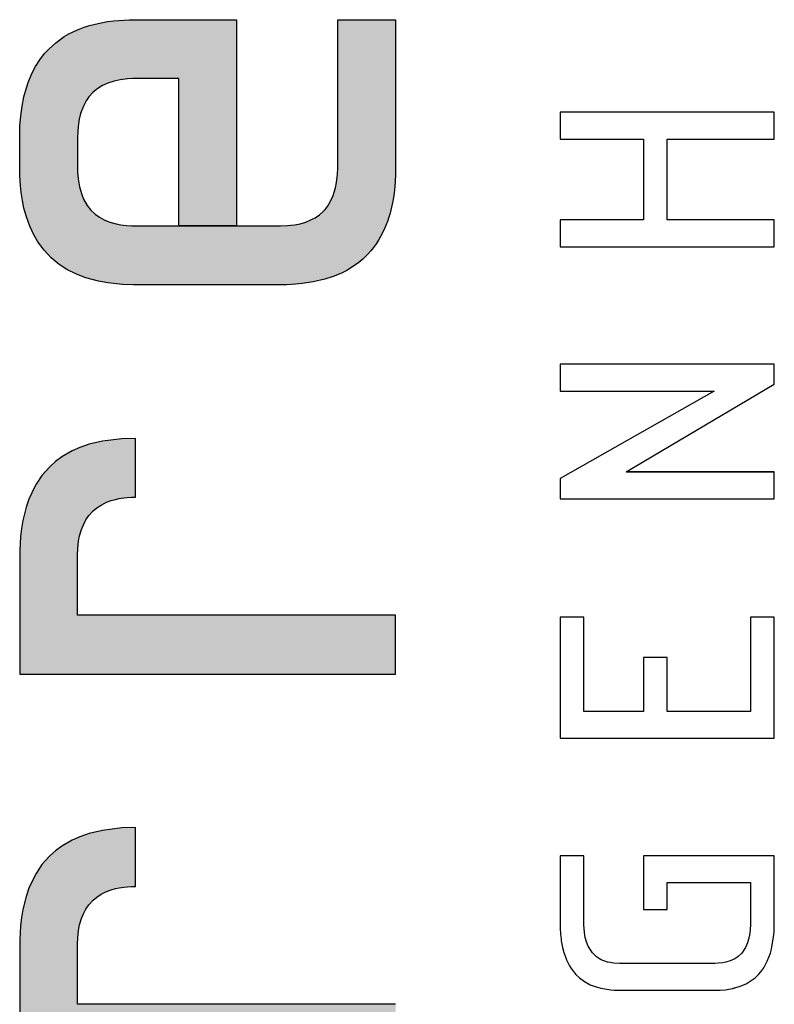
# Model space of a CAD drawing. Extents: x 0 to 84.1, y 0 to 59.4.
# Tile 8 of 17: x 68.456 to 68.95, y 1.662 to 2.306. Entities that reach past the tile are written whole.
import ezdxf

# ---------------------------------------------------------------- set-up
doc = ezdxf.new("R2010")
doc.units = 0
doc.layers.add('16', color=7, linetype='CONTINUOUS')
doc.layers.add('7', color=7, linetype='CONTINUOUS')

msp = doc.modelspace()

# ---------------------------------------------------------------- linework, layer by layer
at = {"layer": '16', "linetype": 'CONTINUOUS'}
for p, q in [((68.949717, 2.245792), (68.809681, 2.245792)), ((68.809681, 2.245792), (68.809681, 2.228183)), ((68.949717, 2.228183), (68.949717, 2.245792)), ((68.809681, 2.228183), (68.864124, 2.228183)), ((68.864124, 2.228183), (68.864124, 2.175359)), ((68.879686, 2.175359), (68.879686, 2.228183)), ((68.879686, 2.228183), (68.949717, 2.228183)), ((68.864124, 2.175359), (68.809681, 2.175359)), ((68.809681, 2.175359), (68.809681, 2.15775)), ((68.949717, 2.175359), (68.879686, 2.175359)), ((68.949717, 2.15775), (68.949717, 2.175359)), ((68.809681, 2.15775), (68.949717, 2.15775)), ((68.809681, 2.15775), (68.809681, 2.15775)), ((68.949717, 2.080995), (68.809681, 2.080995)), ((68.809681, 2.080995), (68.809681, 2.063389)), ((68.949717, 2.067843), (68.949717, 2.080995)), ((68.852916, 2.010565), (68.949717, 2.067843)), ((68.809681, 2.063389), (68.910409, 2.063389)), ((68.910409, 2.063389), (68.809681, 2.006137)), ((68.949717, 2.010565), (68.852916, 2.010565)), ((68.852916, 2.010565), (68.949717, 2.010565)), ((68.949717, 2.010565), (68.852916, 2.010565)), ((68.949717, 1.992956), (68.949717, 2.010565)), ((68.809681, 2.006137), (68.809681, 1.992956)), ((68.809681, 1.992956), (68.949717, 1.992956)), ((68.809681, 1.992956), (68.809681, 1.992956)), ((68.809681, 1.915508), (68.809681, 1.836272)), ((68.825216, 1.915508), (68.809681, 1.915508)), ((68.809681, 1.915508), (68.809681, 1.915508)), ((68.825216, 1.853881), (68.825216, 1.915508)), ((68.949717, 1.915508), (68.934155, 1.915508)), ((68.934155, 1.915508), (68.934155, 1.853881)), ((68.949717, 1.836273), (68.949717, 1.915508)), ((68.879686, 1.889097), (68.864124, 1.889097)), ((68.864124, 1.889097), (68.864124, 1.853881)), ((68.879686, 1.853881), (68.879686, 1.889097)), ((68.864124, 1.853881), (68.825216, 1.853881)), ((68.934155, 1.853881), (68.879686, 1.853881)), ((68.809681, 1.836272), (68.949717, 1.836273)), ((68.809681, 1.759515), (68.809681, 1.714512)), ((68.825216, 1.759515), (68.809681, 1.759515)), ((68.825216, 1.759377), (68.825216, 1.759515)), ((68.82523, 1.71417), (68.825216, 1.759377)), ((68.949717, 1.759511), (68.864124, 1.759511)), ((68.864124, 1.759511), (68.864124, 1.724299)), ((68.949708, 1.714213), (68.949717, 1.759511)), ((68.879684, 1.724299), (68.879684, 1.741877)), ((68.879684, 1.741877), (68.934155, 1.741877)), ((68.934155, 1.741877), (68.934155, 1.71465)), ((68.864124, 1.724299), (68.879684, 1.724299)), ((68.809681, 1.714512), (68.8097, 1.713496)), ((68.8097, 1.713496), (68.809737, 1.712162)), ((68.825313, 1.712198), (68.82523, 1.71417)), ((68.934155, 1.71465), (68.933964, 1.710936)), ((68.94966, 1.712204), (68.949708, 1.714213)), ((68.809737, 1.712162), (68.809794, 1.710849)), ((68.809794, 1.710849), (68.80987, 1.709558)), ((68.80987, 1.709558), (68.809965, 1.708288)), ((68.809965, 1.708288), (68.810142, 1.706424)), ((68.825593, 1.709212), (68.825313, 1.712198)), ((68.826125, 1.706099), (68.825593, 1.709212)), ((68.933491, 1.707342), (68.932248, 1.702556)), ((68.933964, 1.710936), (68.933491, 1.707342)), ((68.94787, 1.698399), (68.949258, 1.706463)), ((68.949258, 1.706463), (68.949528, 1.709597)), ((68.949528, 1.709597), (68.94966, 1.712204)), ((68.810142, 1.706424), (68.810283, 1.705208)), ((68.810283, 1.705208), (68.810444, 1.704014)), ((68.810444, 1.704014), (68.810624, 1.702841)), ((68.810624, 1.702841), (68.810823, 1.70169)), ((68.810823, 1.70169), (68.811041, 1.70056)), ((68.811041, 1.70056), (68.811278, 1.699452)), ((68.826889, 1.703247), (68.826125, 1.706099)), ((68.828008, 1.700384), (68.826889, 1.703247)), ((68.829413, 1.697845), (68.828008, 1.700384)), ((68.932248, 1.702556), (68.930928, 1.699507)), ((68.811278, 1.699452), (68.812103, 1.696257)), ((68.812103, 1.696257), (68.813282, 1.692774)), ((68.830742, 1.696046), (68.829413, 1.697845)), ((68.833508, 1.693394), (68.830742, 1.696046)), ((68.928392, 1.695771), (68.925795, 1.693343)), ((68.930928, 1.699507), (68.928392, 1.695771)), ((68.945142, 1.690476), (68.947149, 1.695775)), ((68.947149, 1.695775), (68.94787, 1.698399)), ((68.813282, 1.692774), (68.813858, 1.691362)), ((68.813858, 1.691362), (68.815843, 1.687416)), ((68.815843, 1.687416), (68.816849, 1.685803)), ((68.835339, 1.692163), (68.833508, 1.693394)), ((68.836576, 1.691498), (68.835339, 1.692163)), ((68.840716, 1.689988), (68.836576, 1.691498)), ((68.841015, 1.689914), (68.840716, 1.689988)), ((68.844822, 1.689267), (68.841015, 1.689914)), ((68.84858, 1.689083), (68.844822, 1.689267)), ((68.910805, 1.689083), (68.84858, 1.689083)), ((68.913079, 1.689149), (68.910805, 1.689083)), ((68.916083, 1.689465), (68.913079, 1.689149)), ((68.917959, 1.689821), (68.916083, 1.689465)), ((68.920856, 1.690671), (68.917959, 1.689821)), ((68.923956, 1.692118), (68.920856, 1.690671)), ((68.925795, 1.693343), (68.923956, 1.692118)), ((68.942819, 1.686223), (68.943805, 1.68786)), ((68.943805, 1.68786), (68.945142, 1.690476)), ((68.816849, 1.685803), (68.817653, 1.684649)), ((68.817653, 1.684649), (68.819089, 1.682835)), ((68.819089, 1.682835), (68.820007, 1.68181)), ((68.820007, 1.68181), (68.822316, 1.679608)), ((68.937097, 1.679626), (68.939405, 1.681831)), ((68.939405, 1.681831), (68.940911, 1.683566)), ((68.940911, 1.683566), (68.942819, 1.686223)), ((68.822316, 1.679608), (68.825628, 1.677163)), ((68.825628, 1.677163), (68.829323, 1.675155)), ((68.829323, 1.675155), (68.832464, 1.673895)), ((68.922569, 1.672668), (68.928773, 1.674594)), ((68.928773, 1.674594), (68.929656, 1.674971)), ((68.929656, 1.674971), (68.931365, 1.675789)), ((68.931365, 1.675789), (68.937097, 1.679626)), ((68.832464, 1.673895), (68.836338, 1.672777)), ((68.836338, 1.672777), (68.84272, 1.671744)), ((68.84272, 1.671744), (68.844998, 1.671572)), ((68.844998, 1.671572), (68.848605, 1.671475)), ((68.848605, 1.671475), (68.851564, 1.671475)), ((68.851564, 1.671475), (68.9108, 1.671475)), ((68.9108, 1.671475), (68.914412, 1.671575)), ((68.914412, 1.671575), (68.917802, 1.671867)), ((68.917802, 1.671867), (68.923576, 1.672906)), ((68.923576, 1.672906), (68.922569, 1.672668))]:
    msp.add_line(p, q, dxfattribs=at)
at = {"layer": '7', "linetype": 'CONTINUOUS'}
for points in [[(68.664279, 2.306264), (68.702104, 2.306264), (68.702104, 2.20983), (68.702026, 2.205091), (68.7018, 2.200501), (68.701534, 2.197159), (68.701051, 2.192832), (68.700418, 2.188658), (68.699847, 2.185624), (68.699419, 2.183649), (68.698955, 2.181713), (68.698454, 2.179813), (68.697633, 2.177035), (68.696728, 2.174341), (68.695741, 2.171732), (68.695037, 2.170039), (68.693517, 2.166768), (68.69228, 2.164412), (68.690958, 2.162142), (68.689555, 2.159956), (68.687554, 2.157174), (68.685957, 2.155186), (68.683697, 2.152667), (68.681905, 2.150876), (68.680664, 2.149731), (68.678072, 2.147551), (68.673906, 2.144563), (68.670181, 2.142334), (68.666224, 2.140338), (68.661171, 2.138256), (68.655785, 2.136512), (68.648089, 2.134715), (68.640867, 2.133637), (68.636539, 2.133229), (68.63092, 2.132929), (68.627438, 2.132864), (68.530429, 2.132864), (68.52357, 2.133108), (68.513906, 2.134105), (68.507879, 2.135194), (68.499461, 2.137464), (68.493433, 2.139756), (68.487096, 2.142942), (68.482035, 2.146223), (68.476808, 2.150538), (68.472171, 2.155456), (68.468127, 2.160977), (68.465482, 2.165514), (68.462816, 2.171234), (68.460604, 2.177416), (68.459068, 2.183082), (68.458043, 2.188061), (68.457248, 2.193277), (68.45678, 2.197617), (68.456353, 2.204412), (68.456285, 2.206751), (68.456254, 2.229697), (68.456443, 2.236731), (68.456967, 2.243426), (68.457823, 2.249783), (68.459011, 2.255801), (68.459989, 2.259625), (68.461733, 2.265079), (68.464188, 2.271014), (68.466652, 2.275733), (68.469451, 2.280113), (68.472581, 2.284155), (68.475444, 2.287264), (68.479842, 2.291222), (68.48542, 2.295179), (68.488431, 2.296933), (68.494057, 2.299636), (68.498352, 2.301286), (68.501954, 2.302435), (68.507636, 2.303879), (68.513648, 2.304981), (68.517842, 2.305528), (68.527818, 2.306207), (68.540841, 2.306264), (68.598122, 2.306264), (68.598122, 2.171395), (68.560299, 2.171395), (68.560299, 2.26773), (68.530341, 2.26773), (68.526677, 2.267532), (68.521926, 2.26695), (68.518016, 2.266111), (68.513969, 2.264808), (68.510298, 2.263121), (68.506655, 2.260798), (68.504074, 2.258602), (68.501522, 2.255769), (68.499798, 2.253304), (68.497913, 2.249794), (68.496118, 2.244988), (68.495165, 2.241137), (68.494449, 2.236443), (68.494179, 2.233104), (68.494077, 2.228838), (68.494077, 2.224256), (68.494077, 2.21053), (68.494146, 2.206683), (68.494499, 2.202215), (68.495358, 2.197056), (68.496838, 2.191928), (68.498071, 2.188961), (68.500468, 2.184769), (68.502845, 2.181763), (68.505597, 2.17914), (68.508357, 2.177129), (68.511413, 2.17542), (68.515203, 2.173858), (68.519367, 2.172677), (68.52235, 2.172103), (68.52604, 2.171647), (68.529382, 2.171439), (68.533074, 2.171395), (68.535543, 2.171395), (68.626898, 2.171395), (68.631457, 2.171575), (68.636232, 2.172136), (68.639684, 2.172837), (68.643353, 2.173918), (68.647126, 2.175496), (68.649433, 2.176759), (68.652249, 2.178708), (68.654471, 2.180661), (68.655918, 2.182197), (68.657504, 2.184195), (68.659357, 2.187124), (68.661259, 2.19121), (68.662817, 2.19625), (68.663517, 2.199756), (68.664124, 2.205163), (68.664275, 2.20923), (68.664279, 2.213516), (68.664279, 2.306264)], [(68.702104, 1.878328), (68.702104, 1.916842), (68.702104, 1.91686), (68.702101, 1.916862), (68.494077, 1.916862), (68.494081, 1.956296), (68.494244, 1.960353), (68.494787, 1.965229), (68.495469, 1.968757), (68.496679, 1.972952), (68.497878, 1.975949), (68.499528, 1.979093), (68.501474, 1.981935), (68.504321, 1.985061), (68.50659, 1.98697), (68.509458, 1.988867), (68.513039, 1.990643), (68.516083, 1.991759), (68.518869, 1.992532), (68.52132, 1.993047), (68.524411, 1.99351), (68.526565, 1.993723), (68.529359, 1.993885), (68.531678, 1.993929), (68.5319, 1.993932), (68.5319, 2.032464), (68.523011, 2.032182), (68.510343, 2.030625), (68.501716, 2.028567), (68.495524, 2.026437), (68.490577, 2.024244), (68.483779, 2.020319), (68.479664, 2.017279), (68.475882, 2.013898), (68.470832, 2.008192), (68.466972, 2.002479), (68.466101, 2.000957), (68.462294, 1.99278), (68.460454, 1.987421), (68.458319, 1.978748), (68.457457, 1.9736), (68.456826, 1.968218), (68.456488, 1.963742), (68.456298, 1.959116), (68.456259, 1.956746), (68.456254, 1.952511), (68.456254, 1.947206), (68.456254, 1.942038), (68.456254, 1.878328), (68.702104, 1.878328)], [(68.702104, 1.662311), (68.702104, 1.662329), (68.702101, 1.662331), (68.494077, 1.662331), (68.494081, 1.701765), (68.494244, 1.705822), (68.494787, 1.710698), (68.495469, 1.714226), (68.496679, 1.718421), (68.497878, 1.721418), (68.499528, 1.724562), (68.501474, 1.727404), (68.504321, 1.73053), (68.50659, 1.732439), (68.509458, 1.734336), (68.513039, 1.736112), (68.516083, 1.737228), (68.518869, 1.738001), (68.52132, 1.738516), (68.524411, 1.738979), (68.526565, 1.739192), (68.529359, 1.739354), (68.531678, 1.739398), (68.5319, 1.739401), (68.5319, 1.777933), (68.523011, 1.777651), (68.510343, 1.776094), (68.501716, 1.774036), (68.495524, 1.771906), (68.490577, 1.769713), (68.483779, 1.765788), (68.479664, 1.762748), (68.475882, 1.759367), (68.470832, 1.753661), (68.466972, 1.747948), (68.466101, 1.746426), (68.462294, 1.738249), (68.460454, 1.73289), (68.458319, 1.724217), (68.457457, 1.719069), (68.456826, 1.713687), (68.456488, 1.709211), (68.456298, 1.704585), (68.456259, 1.702215), (68.456254, 1.69798), (68.456254, 1.692675), (68.456254, 1.687506), (68.456254, 1.623796)]]:
    msp.add_lwpolyline(points, dxfattribs=at)
for points in [[(68.513969, 2.264808), (68.513648, 2.304981), (68.517842, 2.305528)], [(68.513969, 2.264808), (68.517842, 2.305528), (68.518016, 2.266111)], [(68.518016, 2.266111), (68.517842, 2.305528), (68.527818, 2.306207)], [(68.518016, 2.266111), (68.527818, 2.306207), (68.521926, 2.26695)], [(68.521926, 2.26695), (68.527818, 2.306207), (68.526677, 2.267532)], [(68.526677, 2.267532), (68.527818, 2.306207), (68.530341, 2.26773)], [(68.527818, 2.306207), (68.540841, 2.306264), (68.530341, 2.26773)], [(68.530341, 2.26773), (68.540841, 2.306264), (68.560299, 2.26773)], [(68.540841, 2.306264), (68.598122, 2.306264), (68.560299, 2.26773)], [(68.560299, 2.26773), (68.598122, 2.306264), (68.560299, 2.171395)], [(68.598122, 2.306264), (68.598122, 2.171395), (68.560299, 2.171395)], [(68.664279, 2.213516), (68.702104, 2.306264), (68.666224, 2.140338)], [(68.702104, 2.306264), (68.664279, 2.213516), (68.664279, 2.306264)], [(68.702104, 2.306264), (68.670181, 2.142334), (68.666224, 2.140338)], [(68.673906, 2.144563), (68.670181, 2.142334), (68.702104, 2.306264)], [(68.678072, 2.147551), (68.673906, 2.144563), (68.702104, 2.306264)], [(68.680664, 2.149731), (68.678072, 2.147551), (68.702104, 2.306264)], [(68.681905, 2.150876), (68.680664, 2.149731), (68.702104, 2.306264)], [(68.683697, 2.152667), (68.681905, 2.150876), (68.702104, 2.306264)], [(68.685957, 2.155186), (68.683697, 2.152667), (68.702104, 2.306264)], [(68.687554, 2.157174), (68.685957, 2.155186), (68.702104, 2.306264)], [(68.689555, 2.159956), (68.687554, 2.157174), (68.702104, 2.306264)], [(68.690958, 2.162142), (68.689555, 2.159956), (68.702104, 2.306264)], [(68.69228, 2.164412), (68.690958, 2.162142), (68.702104, 2.306264)], [(68.693517, 2.166768), (68.69228, 2.164412), (68.702104, 2.306264)], [(68.695037, 2.170039), (68.693517, 2.166768), (68.702104, 2.306264)], [(68.695741, 2.171732), (68.695037, 2.170039), (68.702104, 2.306264)], [(68.696728, 2.174341), (68.695741, 2.171732), (68.702104, 2.306264)], [(68.697633, 2.177035), (68.696728, 2.174341), (68.702104, 2.306264)], [(68.698454, 2.179813), (68.697633, 2.177035), (68.702104, 2.306264)], [(68.698955, 2.181713), (68.698454, 2.179813), (68.702104, 2.306264)], [(68.699419, 2.183649), (68.698955, 2.181713), (68.702104, 2.306264)], [(68.699847, 2.185624), (68.699419, 2.183649), (68.702104, 2.306264)], [(68.700418, 2.188658), (68.699847, 2.185624), (68.702104, 2.306264)], [(68.701051, 2.192832), (68.700418, 2.188658), (68.702104, 2.306264)], [(68.701534, 2.197159), (68.701051, 2.192832), (68.702104, 2.306264)], [(68.7018, 2.200501), (68.701534, 2.197159), (68.702104, 2.306264)], [(68.702026, 2.205091), (68.7018, 2.200501), (68.702104, 2.306264)], [(68.702104, 2.20983), (68.702026, 2.205091), (68.702104, 2.306264)], [(68.494057, 2.299636), (68.493433, 2.139756), (68.488431, 2.296933)], [(68.494057, 2.299636), (68.494077, 2.21053), (68.493433, 2.139756)], [(68.498352, 2.301286), (68.494179, 2.233104), (68.494057, 2.299636)], [(68.494077, 2.228838), (68.494077, 2.21053), (68.494057, 2.299636)], [(68.494057, 2.299636), (68.494179, 2.233104), (68.494077, 2.228838)], [(68.498352, 2.301286), (68.494449, 2.236443), (68.494179, 2.233104)], [(68.498352, 2.301286), (68.495165, 2.241137), (68.494449, 2.236443)], [(68.498352, 2.301286), (68.496118, 2.244988), (68.495165, 2.241137)], [(68.498352, 2.301286), (68.497913, 2.249794), (68.496118, 2.244988)], [(68.498352, 2.301286), (68.499798, 2.253304), (68.497913, 2.249794)], [(68.501954, 2.302435), (68.499798, 2.253304), (68.498352, 2.301286)], [(68.501954, 2.302435), (68.501522, 2.255769), (68.499798, 2.253304)], [(68.501954, 2.302435), (68.504074, 2.258602), (68.501522, 2.255769)], [(68.501954, 2.302435), (68.507636, 2.303879), (68.504074, 2.258602)], [(68.506655, 2.260798), (68.504074, 2.258602), (68.507636, 2.303879)], [(68.506655, 2.260798), (68.507636, 2.303879), (68.510298, 2.263121)], [(68.510298, 2.263121), (68.507636, 2.303879), (68.513648, 2.304981)], [(68.510298, 2.263121), (68.513648, 2.304981), (68.513969, 2.264808)], [(68.48542, 2.295179), (68.482035, 2.146223), (68.479842, 2.291222)], [(68.48542, 2.295179), (68.487096, 2.142942), (68.482035, 2.146223)], [(68.488431, 2.296933), (68.487096, 2.142942), (68.48542, 2.295179)], [(68.488431, 2.296933), (68.493433, 2.139756), (68.487096, 2.142942)], [(68.475444, 2.287264), (68.476808, 2.150538), (68.472581, 2.284155)], [(68.479842, 2.291222), (68.476808, 2.150538), (68.475444, 2.287264)], [(68.479842, 2.291222), (68.482035, 2.146223), (68.476808, 2.150538)], [(68.466652, 2.275733), (68.469451, 2.280113), (68.468127, 2.160977)], [(68.468127, 2.160977), (68.469451, 2.280113), (68.472171, 2.155456)], [(68.469451, 2.280113), (68.472581, 2.284155), (68.472171, 2.155456)], [(68.472171, 2.155456), (68.472581, 2.284155), (68.476808, 2.150538)], [(68.464188, 2.271014), (68.466652, 2.275733), (68.465482, 2.165514)], [(68.465482, 2.165514), (68.466652, 2.275733), (68.468127, 2.160977)], [(68.461733, 2.265079), (68.464188, 2.271014), (68.462816, 2.171234)], [(68.462816, 2.171234), (68.464188, 2.271014), (68.465482, 2.165514)], [(68.459989, 2.259625), (68.461733, 2.265079), (68.460604, 2.177416)], [(68.460604, 2.177416), (68.461733, 2.265079), (68.462816, 2.171234)], [(68.457823, 2.249783), (68.459011, 2.255801), (68.458043, 2.188061)], [(68.458043, 2.188061), (68.459011, 2.255801), (68.459068, 2.183082)], [(68.459011, 2.255801), (68.459989, 2.259625), (68.459068, 2.183082)], [(68.459068, 2.183082), (68.459989, 2.259625), (68.460604, 2.177416)], [(68.456967, 2.243426), (68.457823, 2.249783), (68.457248, 2.193277)], [(68.457248, 2.193277), (68.457823, 2.249783), (68.458043, 2.188061)], [(68.456443, 2.236731), (68.456967, 2.243426), (68.45678, 2.197617)], [(68.45678, 2.197617), (68.456967, 2.243426), (68.457248, 2.193277)], [(68.456254, 2.229697), (68.456443, 2.236731), (68.456285, 2.206751)], [(68.456443, 2.236731), (68.456353, 2.204412), (68.456285, 2.206751)], [(68.456353, 2.204412), (68.456443, 2.236731), (68.45678, 2.197617)], [(68.494077, 2.21053), (68.494077, 2.224256), (68.494077, 2.228838)], [(68.493433, 2.139756), (68.494077, 2.21053), (68.494146, 2.206683)], [(68.664124, 2.205163), (68.664275, 2.20923), (68.666224, 2.140338)], [(68.664275, 2.20923), (68.664279, 2.213516), (68.666224, 2.140338)], [(68.493433, 2.139756), (68.494146, 2.206683), (68.499461, 2.137464)], [(68.494146, 2.206683), (68.494499, 2.202215), (68.499461, 2.137464)], [(68.663517, 2.199756), (68.664124, 2.205163), (68.666224, 2.140338)], [(68.494499, 2.202215), (68.495358, 2.197056), (68.499461, 2.137464)], [(68.495358, 2.197056), (68.496838, 2.191928), (68.499461, 2.137464)], [(68.661259, 2.19121), (68.662817, 2.19625), (68.666224, 2.140338)], [(68.662817, 2.19625), (68.663517, 2.199756), (68.666224, 2.140338)], [(68.498071, 2.188961), (68.499461, 2.137464), (68.496838, 2.191928)], [(68.659357, 2.187124), (68.661259, 2.19121), (68.661171, 2.138256)], [(68.661171, 2.138256), (68.661259, 2.19121), (68.666224, 2.140338)], [(68.500468, 2.184769), (68.499461, 2.137464), (68.498071, 2.188961)], [(68.500468, 2.184769), (68.507879, 2.135194), (68.499461, 2.137464)], [(68.502845, 2.181763), (68.507879, 2.135194), (68.500468, 2.184769)], [(68.655918, 2.182197), (68.657504, 2.184195), (68.661171, 2.138256)], [(68.657504, 2.184195), (68.659357, 2.187124), (68.661171, 2.138256)], [(68.502845, 2.181763), (68.505597, 2.17914), (68.507879, 2.135194)], [(68.505597, 2.17914), (68.508357, 2.177129), (68.507879, 2.135194)], [(68.507879, 2.135194), (68.508357, 2.177129), (68.513906, 2.134105)], [(68.508357, 2.177129), (68.511413, 2.17542), (68.513906, 2.134105)], [(68.647126, 2.175496), (68.649433, 2.176759), (68.648089, 2.134715)], [(68.648089, 2.134715), (68.649433, 2.176759), (68.655785, 2.136512)], [(68.649433, 2.176759), (68.652249, 2.178708), (68.655785, 2.136512)], [(68.652249, 2.178708), (68.654471, 2.180661), (68.655785, 2.136512)], [(68.654471, 2.180661), (68.655918, 2.182197), (68.655785, 2.136512)], [(68.655785, 2.136512), (68.655918, 2.182197), (68.661171, 2.138256)], [(68.513906, 2.134105), (68.511413, 2.17542), (68.515203, 2.173858)], [(68.52357, 2.133108), (68.513906, 2.134105), (68.515203, 2.173858)], [(68.52357, 2.133108), (68.515203, 2.173858), (68.519367, 2.172677)], [(68.52357, 2.133108), (68.519367, 2.172677), (68.52235, 2.172103)], [(68.52357, 2.133108), (68.52235, 2.172103), (68.52604, 2.171647)], [(68.52357, 2.133108), (68.52604, 2.171647), (68.530429, 2.132864)], [(68.529382, 2.171439), (68.530429, 2.132864), (68.52604, 2.171647)], [(68.533074, 2.171395), (68.530429, 2.132864), (68.529382, 2.171439)], [(68.533074, 2.171395), (68.627438, 2.132864), (68.530429, 2.132864)], [(68.535543, 2.171395), (68.627438, 2.132864), (68.533074, 2.171395)], [(68.535543, 2.171395), (68.560299, 2.171395), (68.627438, 2.132864)], [(68.560299, 2.171395), (68.598122, 2.171395), (68.627438, 2.132864)], [(68.598122, 2.171395), (68.626898, 2.171395), (68.627438, 2.132864)], [(68.626898, 2.171395), (68.631457, 2.171575), (68.627438, 2.132864)], [(68.627438, 2.132864), (68.631457, 2.171575), (68.63092, 2.132929)], [(68.631457, 2.171575), (68.636539, 2.133229), (68.63092, 2.132929)], [(68.636232, 2.172136), (68.636539, 2.133229), (68.631457, 2.171575)], [(68.639684, 2.172837), (68.636539, 2.133229), (68.636232, 2.172136)], [(68.639684, 2.172837), (68.640867, 2.133637), (68.636539, 2.133229)], [(68.643353, 2.173918), (68.640867, 2.133637), (68.639684, 2.172837)], [(68.643353, 2.173918), (68.648089, 2.134715), (68.640867, 2.133637)], [(68.647126, 2.175496), (68.648089, 2.134715), (68.643353, 2.173918)], [(68.501716, 2.028567), (68.495524, 2.026437), (68.496679, 1.972952)], [(68.501716, 2.028567), (68.496679, 1.972952), (68.497878, 1.975949)], [(68.501716, 2.028567), (68.497878, 1.975949), (68.499528, 1.979093)], [(68.501716, 2.028567), (68.499528, 1.979093), (68.501474, 1.981935)], [(68.501716, 2.028567), (68.501474, 1.981935), (68.504321, 1.985061)], [(68.510343, 2.030625), (68.501716, 2.028567), (68.504321, 1.985061)], [(68.510343, 2.030625), (68.504321, 1.985061), (68.50659, 1.98697)], [(68.510343, 2.030625), (68.50659, 1.98697), (68.509458, 1.988867)], [(68.510343, 2.030625), (68.509458, 1.988867), (68.513039, 1.990643)], [(68.523011, 2.032182), (68.510343, 2.030625), (68.513039, 1.990643)], [(68.523011, 2.032182), (68.513039, 1.990643), (68.516083, 1.991759)], [(68.523011, 2.032182), (68.516083, 1.991759), (68.518869, 1.992532)], [(68.523011, 2.032182), (68.518869, 1.992532), (68.52132, 1.993047)], [(68.523011, 2.032182), (68.52132, 1.993047), (68.524411, 1.99351)], [(68.5319, 2.032464), (68.523011, 2.032182), (68.524411, 1.99351)], [(68.5319, 2.032464), (68.524411, 1.99351), (68.526565, 1.993723)], [(68.5319, 2.032464), (68.526565, 1.993723), (68.529359, 1.993885)], [(68.5319, 2.032464), (68.529359, 1.993885), (68.531678, 1.993929)], [(68.5319, 2.032464), (68.531678, 1.993929), (68.531678, 1.993929)], [(68.494077, 1.916862), (68.490577, 2.024244), (68.483779, 2.020319)], [(68.495524, 2.026437), (68.490577, 2.024244), (68.494081, 1.956296)], [(68.494077, 1.916862), (68.494081, 1.956296), (68.490577, 2.024244)], [(68.495524, 2.026437), (68.494081, 1.956296), (68.494244, 1.960353)], [(68.495524, 2.026437), (68.494244, 1.960353), (68.494787, 1.965229)], [(68.495524, 2.026437), (68.494787, 1.965229), (68.495469, 1.968757)], [(68.495524, 2.026437), (68.495469, 1.968757), (68.496679, 1.972952)], [(68.494077, 1.916862), (68.479664, 2.017279), (68.475882, 2.013898)], [(68.494077, 1.916862), (68.483779, 2.020319), (68.479664, 2.017279)], [(68.494077, 1.916862), (68.475882, 2.013898), (68.470832, 2.008192)], [(68.494077, 1.916862), (68.470832, 2.008192), (68.466972, 2.002479)], [(68.494077, 1.916862), (68.466101, 2.000957), (68.462294, 1.99278)], [(68.494077, 1.916862), (68.466972, 2.002479), (68.466101, 2.000957)], [(68.494077, 1.916862), (68.462294, 1.99278), (68.460454, 1.987421)], [(68.494077, 1.916862), (68.460454, 1.987421), (68.458319, 1.978748)], [(68.494077, 1.916862), (68.458319, 1.978748), (68.457457, 1.9736)], [(68.494077, 1.916862), (68.457457, 1.9736), (68.456826, 1.968218)], [(68.494077, 1.916862), (68.456826, 1.968218), (68.456488, 1.963742)], [(68.494077, 1.916862), (68.456298, 1.959116), (68.456259, 1.956746)], [(68.494077, 1.916862), (68.456488, 1.963742), (68.456298, 1.959116)], [(68.494077, 1.916862), (68.456259, 1.956746), (68.456254, 1.952511)], [(68.494077, 1.916862), (68.456254, 1.952511), (68.456254, 1.947206)], [(68.494077, 1.916862), (68.456254, 1.947206), (68.456254, 1.942038)], [(68.494077, 1.916862), (68.456254, 1.942038), (68.456254, 1.878328)], [(68.494077, 1.916862), (68.456254, 1.878328), (68.702104, 1.878328)], [(68.494077, 1.916862), (68.702104, 1.878328), (68.702104, 1.916842)], [(68.702104, 1.916842), (68.702104, 1.916842), (68.702104, 1.878328)], [(68.702104, 1.916842), (68.702104, 1.878328), (68.702104, 1.916842)], [(68.523011, 1.777651), (68.510343, 1.776094), (68.513039, 1.736112)], [(68.523011, 1.777651), (68.513039, 1.736112), (68.516083, 1.737228)], [(68.523011, 1.777651), (68.516083, 1.737228), (68.518869, 1.738001)], [(68.523011, 1.777651), (68.518869, 1.738001), (68.52132, 1.738516)], [(68.523011, 1.777651), (68.52132, 1.738516), (68.524411, 1.738979)], [(68.5319, 1.777933), (68.523011, 1.777651), (68.524411, 1.738979)], [(68.5319, 1.777933), (68.524411, 1.738979), (68.526565, 1.739192)], [(68.5319, 1.777933), (68.526565, 1.739192), (68.529359, 1.739354)], [(68.5319, 1.777933), (68.529359, 1.739354), (68.531678, 1.739398)], [(68.5319, 1.777933), (68.531678, 1.739398), (68.531678, 1.739398)], [(68.495524, 1.771906), (68.490577, 1.769713), (68.494081, 1.701765)], [(68.495524, 1.771906), (68.494081, 1.701765), (68.494244, 1.705822)], [(68.495524, 1.771906), (68.494244, 1.705822), (68.494787, 1.710698)], [(68.495524, 1.771906), (68.494787, 1.710698), (68.495469, 1.714226)], [(68.495524, 1.771906), (68.495469, 1.714226), (68.496679, 1.718421)], [(68.501716, 1.774036), (68.495524, 1.771906), (68.496679, 1.718421)], [(68.501716, 1.774036), (68.496679, 1.718421), (68.497878, 1.721418)], [(68.501716, 1.774036), (68.497878, 1.721418), (68.499528, 1.724562)], [(68.501716, 1.774036), (68.499528, 1.724562), (68.501474, 1.727404)], [(68.501716, 1.774036), (68.501474, 1.727404), (68.504321, 1.73053)], [(68.510343, 1.776094), (68.501716, 1.774036), (68.504321, 1.73053)], [(68.510343, 1.776094), (68.504321, 1.73053), (68.50659, 1.732439)], [(68.510343, 1.776094), (68.50659, 1.732439), (68.509458, 1.734336)], [(68.510343, 1.776094), (68.509458, 1.734336), (68.513039, 1.736112)], [(68.494077, 1.662331), (68.483779, 1.765788), (68.479664, 1.762748)], [(68.494077, 1.662331), (68.490577, 1.769713), (68.483779, 1.765788)], [(68.494077, 1.662331), (68.494081, 1.701765), (68.490577, 1.769713)], [(68.494077, 1.662331), (68.475882, 1.759367), (68.470832, 1.753661)], [(68.494077, 1.662331), (68.479664, 1.762748), (68.475882, 1.759367)], [(68.494077, 1.662331), (68.470832, 1.753661), (68.466972, 1.747948)], [(68.494077, 1.662331), (68.466101, 1.746426), (68.462294, 1.738249)], [(68.494077, 1.662331), (68.466972, 1.747948), (68.466101, 1.746426)], [(68.494077, 1.662331), (68.460454, 1.73289), (68.458319, 1.724217)], [(68.494077, 1.662331), (68.462294, 1.738249), (68.460454, 1.73289)], [(68.494077, 1.662331), (68.458319, 1.724217), (68.457457, 1.719069)], [(68.494077, 1.662331), (68.456826, 1.713687), (68.456488, 1.709211)], [(68.494077, 1.662331), (68.457457, 1.719069), (68.456826, 1.713687)], [(68.494077, 1.662331), (68.456488, 1.709211), (68.456298, 1.704585)], [(68.494077, 1.662331), (68.456259, 1.702215), (68.456254, 1.69798)], [(68.494077, 1.662331), (68.456298, 1.704585), (68.456259, 1.702215)], [(68.494077, 1.662331), (68.456254, 1.69798), (68.456254, 1.692675)], [(68.494077, 1.662331), (68.456254, 1.692675), (68.456254, 1.687506)], [(68.494077, 1.662331), (68.456254, 1.687506), (68.456254, 1.623796)], [(68.494077, 1.662331), (68.456254, 1.623796), (68.702104, 1.623796)], [(68.494077, 1.662331), (68.702104, 1.623796), (68.702104, 1.662311)]]:
    msp.add_solid(points, dxfattribs=at)

doc.saveas('drawing.dxf')
